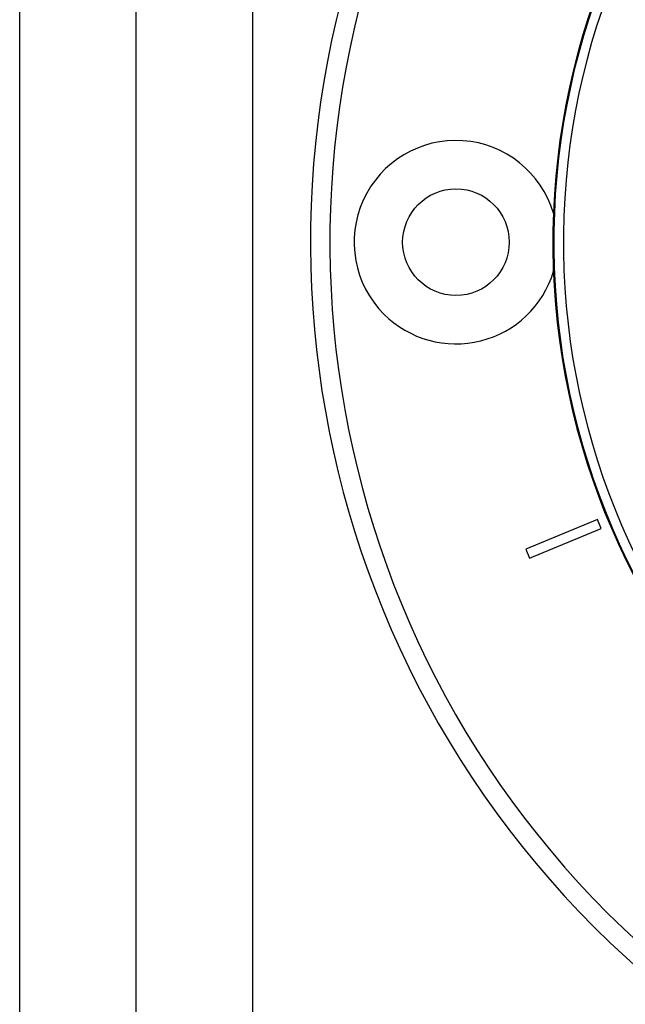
# Model space of a CAD drawing. Header units: millimetres. Extents: x 1508 to 17407, y 899 to 16320.
# Tile 23 of 60: x 3306 to 3431, y 10047 to 10250. Entities that reach past the tile are written whole.
import ezdxf

# ---------------------------------------------------------------- set-up
doc = ezdxf.new("R2010")
doc.units = ezdxf.units.MM
doc.header["$LTSCALE"] = 2

msp = doc.modelspace()

# ---------------------------------------------------------------- linework, layer by layer
at = {"color": 7, "linetype": 'Continuous', "lineweight": 25}
for p, q in [((3305.77, 9973.9), (3305.77, 10433.9)), ((3329.77, 9973.9), (3329.77, 10433.9)), ((3424.96, 10146.66), (3410.18, 10140.53)), ((3410.94, 10138.69), (3425.72, 10144.81)), ((3425.72, 10144.81), (3424.96, 10146.66)), ((3410.18, 10140.53), (3410.94, 10138.69))]:
    msp.add_line(p, q, dxfattribs=at)
at = {"color": 8, "linetype": 'Continuous', "lineweight": 25}
msp.add_line((3353.77, 10429.9), (3353.77, 9977.9), dxfattribs=at)
at = {"color": 7, "linetype": 'Continuous', "lineweight": 25}
msp.add_circle((3395.77, 10203.9), 11, dxfattribs=at)
for centre, radius, start, end in [((3565.77, 10203.9), 200, 65.6403, 24.3597), ((3565.77, 10203.9), 196, 66.0814, 23.9186), ((3565.77, 10203.9), 150, 91.6933, 358.3067), ((3565.77, 10203.9), 149.82, 91.6649, 358.3351), ((3565.77, 10203.9), 147.82, 92.3895, 357.6105), ((3395.77, 10203.9), 21, 16.6399, 225), ((3395.77, 10203.9), 21, 225, 343.3601)]:
    msp.add_arc(centre, radius, start, end, dxfattribs=at)

doc.saveas('drawing.dxf')
